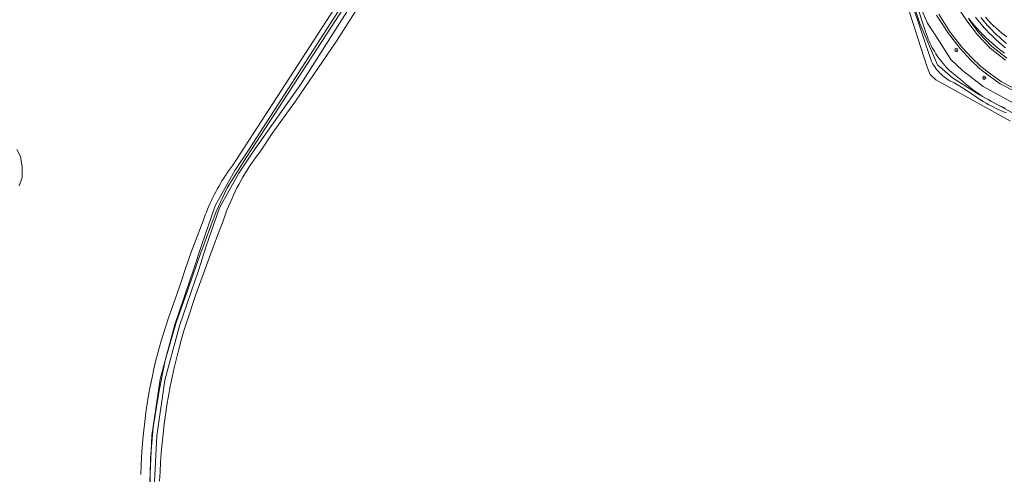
# Model space of a CAD drawing. Header units: metres. Extents: x 250001 to 257773, y 598992 to 609118.
# Tile 90 of 256: x 252265 to 252509, y 600383 to 600496. Entities that reach past the tile are written whole.
import ezdxf
from ezdxf.lldxf.tags import DXFTag

# ---------------------------------------------------------------- set-up
doc = ezdxf.new("R2010")
doc.units = ezdxf.units.M
for name, color, linetype, lineweight in [('B-WE-GR-BOOM-S', 252, 'Continuous', 25), ('B-WE-GR-BOUWLAND-GV', 252, 'Continuous', 13), ('B-WE-GR-GROENVOORZIENING-GV', 252, 'Continuous', 18), ('B-WE-KG-GRENS_PERCEEL-G', 150, 'KG-PERCEEL', 18), ('B-WE-OG-WATER-GV', 252, 'Continuous', 18), ('B-WE-OG-WATER_SLOOT-GV', 252, 'Continuous', 18), ('B-WE-VH-VERHARDING_GESLOTEN-GV', 252, 'Continuous', 18), ('B-WE-VH-VERHARDING_OPEN-GV', 252, 'Continuous', 18), ('X-XX-AL-REFERENTIE-G', 7, 'Continuous', 18)]:
    doc.layers.add(name, color=color, linetype=linetype, lineweight=lineweight)
doc.styles.get("Standard").update_dxf_attribs({"font": 'NLCS-ISO.ttf'})
tags = doc.linetypes.add('KG-PERCEEL', pattern='A,5.5,-2,["P",Standard,S=1.8,R=0,X=-0.5,Y=-0.9],-2,5.5,-2,[5,NLCS.SHX,S=0.75,R=0,X=0,Y=0],-2', length=19).pattern_tags.tags
tags[6] = DXFTag(74, 10)

# ---------------------------------------------------------------- blocks, each defined once
blk = doc.blocks.new('BS2021-132-Xref-KAD-20210617')
at = {"layer": 'B-WE-KG-GRENS_PERCEEL-G', "flags": 128}
for points in [[(252451.549, 600592.796), (252457.393, 600582.925), (252458.954, 600580.052), (252461.066, 600575.154), (252462.559, 600571.592), (252465.753, 600563.85), (252469.54, 600552.509), (252476.747, 600529.67), (252488.22, 600494.86)], [(252313.739, 600448.289), (252316.47, 600454.101), (252321.26, 600461.738), (252375.743, 600545.436), (252379.691, 600550.743), (252384.027, 600555.274), (252388.234, 600558.963), (252393.489, 600562.704)], [(252488.22, 600494.86), (252492.66, 600484.63), (252496.345, 600481.431), (252503.07, 600477.224), (252511.8, 600472.41), (252518.69, 600470.24), (252524.968, 600469.667)], [(252284.019, 600340.151), (252299.811, 600344.747), (252301.105, 600346.429), (252300.562, 600348.979), (252298.685, 600359.723), (252297.714, 600368.331), (252297.326, 600378.493), (252297.52, 600387.101), (252298.154, 600394.686), (252299.578, 600403.359), (252301.105, 600411.281), (252303.824, 600420.73), (252306.512, 600428.145), (252309.726, 600437.351), (252313.739, 600448.289)]]:
    blk.add_lwpolyline(points, dxfattribs=at)
blk = doc.blocks.new('SGR-BOOM_01-SO')
at = {"linetype": 'ByBlock', "lineweight": 18}
h = blk.add_hatch(color=0, dxfattribs=at)
h.dxf.hatch_style = 1
edge = h.paths.add_edge_path()
edge.add_arc((0, 0), 0.25, 0, 360)
at = {"color": 0, "linetype": 'ByBlock', "lineweight": 18}
for radius in [2, 0.25]:
    blk.add_circle((0, 0), radius, dxfattribs=at)
blk = doc.blocks.new('BS2021-132-Xref-BGT-GRIJS-20210617-aangepast')
at = {"layer": 'B-WE-GR-BOUWLAND-GV', "flags": 128}
for points in [[(252264.357, 600463.634), (252265.275, 600461.896), (252265.641, 600459.349), (252265.678, 600458.394), (252265.641, 600456.657), (252264.948, 600454.591)], [(252295.113, 600383.017), (252295.175, 600385.219), (252295.275, 600387.42), (252295.413, 600389.619), (252295.588, 600391.816), (252295.801, 600394.008), (252296.053, 600396.197), (252296.341, 600398.382), (252296.667, 600400.561), (252297.031, 600402.734), (252297.432, 600404.9), (252297.87, 600407.059), (252298.345, 600409.211), (252298.857, 600411.354), (252299.406, 600413.488), (252299.992, 600415.612), (252300.614, 600417.725), (252301.966, 600421.919), (252303.67, 600426.785), (252305.071, 600430.851), (252306.18, 600434.108), (252307.551, 600438.189), (252310.562, 600445.917), (252310.819, 600446.658), (252311.088, 600447.395), (252311.368, 600448.127), (252311.661, 600448.855), (252311.965, 600449.578), (252312.281, 600450.296), (252312.609, 600451.008), (252312.948, 600451.715), (252313.298, 600452.417), (252313.66, 600453.113), (252314.033, 600453.803), (252314.417, 600454.486), (252314.812, 600455.164), (252315.219, 600455.835), (252315.636, 600456.499), (252316.063, 600457.156), (252316.502, 600457.807), (252316.95, 600458.45), (252317.879, 600459.714), (252344.055, 600500)], [(252351.723, 600503.284), (252343.631, 600490.479), (252333.485, 600475.616), (252327.624, 600467.572), (252324.941, 600463.438), (252324.32, 600462.639), (252323.713, 600461.829), (252323.121, 600461.008), (252322.543, 600460.177), (252321.981, 600459.336), (252321.433, 600458.485), (252320.901, 600457.624), (252320.384, 600456.754), (252319.883, 600455.874), (252319.398, 600454.986), (252318.929, 600454.089), (252318.476, 600453.184), (252318.039, 600452.271), (252317.619, 600451.351), (252317.215, 600450.423), (252316.827, 600449.488), (252316.457, 600448.546), (252316.103, 600447.598), (252315.447, 600445.683), (252314.138, 600442.331), (252313.28, 600440.091), (252312.433, 600437.847), (252311.184, 600434.473), (252309.96, 600431.089), (252308.762, 600427.697), (252307.978, 600425.43), (252307.205, 600423.159), (252306.473, 600420.908), (252305.778, 600418.645), (252305.12, 600416.371), (252304.499, 600414.086), (252303.915, 600411.792), (252303.368, 600409.489), (252302.859, 600407.177), (252302.388, 600404.857), (252301.954, 600402.53), (252301.558, 600400.196), (252301.2, 600397.856), (252300.88, 600395.51), (252300.598, 600393.16), (252300.355, 600390.805), (252300.15, 600388.447), (252299.983, 600386.085), (252299.854, 600383.721), (252299.764, 600381.356)], [(252510.74, 600470.62), (252494.758, 600479.486), (252492.247, 600480.894), (252490.772, 600482.207), (252490.016, 600484.28), (252484.922, 600500)]]:
    blk.add_lwpolyline(points, dxfattribs=at)
at = {"layer": 'B-WE-GR-GROENVOORZIENING-GV', "flags": 128}
for points in [[(252512.179, 600477.824), (252508.2, 600479.871), (252505.516, 600481.787), (252503.001, 600483.754), (252500.779, 600485.895), (252498.226, 600488.642), (252495.312, 600492.4), (252492.405, 600496.896)], [(252488.391, 600498.9), (252490.178, 600494.965), (252493.098, 600490.394), (252495.966, 600485.971), (252498.812, 600483.21), (252503.929, 600479.216), (252513.25, 600474.16)], [(252500.393, 600495.865), (252502.996, 600492.479), (252506.051, 600489.221), (252509.83, 600486.252)], [(252504.489, 600496.422), (252505.464, 600495.356), (252506.483, 600494.333), (252507.543, 600493.353), (252508.645, 600492.419), (252509.784, 600491.531)], [(252509.26, 600487.513), (252508.014, 600488.458), (252506.801, 600489.444), (252505.622, 600490.472), (252504.479, 600491.539), (252503.374, 600492.646), (252502.308, 600493.789), (252501.281, 600494.969), (252500.296, 600496.183)]]:
    blk.add_lwpolyline(points, dxfattribs=at)
at = {"layer": 'B-WE-OG-WATER-GV', "flags": 128}
for points in [[(252371.219, 600539.962), (252321.916, 600463.689), (252318.368, 600458.415), (252313.497, 600449.668), (252310.182, 600440.06), (252308.23, 600434.006), (252303.544, 600420.242), (252299.871, 600406.718), (252297.849, 600392.736), (252297.318, 600381.27)], [(252298.518, 600381.245), (252299.045, 600392.623), (252301.048, 600406.474), (252304.693, 600419.891), (252309.369, 600433.629), (252311.32, 600439.68), (252314.597, 600449.177), (252319.392, 600457.787), (252323.235, 600463.499), (252334.756, 600479.861), (252373.275, 600540.495)], [(252486.193, 600500.183), (252488.813, 600492.316), (252488.971, 600491.831), (252490.936, 600485.911), (252491.097, 600485.561), (252491.287, 600485.184), (252491.492, 600484.814), (252491.71, 600484.452), (252491.942, 600484.099), (252492.188, 600483.754), (252492.446, 600483.419), (252492.716, 600483.094), (252492.999, 600482.78), (252493.293, 600482.476), (252493.599, 600482.184), (252493.916, 600481.904), (252494.242, 600481.636), (252494.579, 600481.38), (252494.925, 600481.138), (252495.28, 600480.908), (252495.644, 600480.692), (252496.015, 600480.49), (252496.394, 600480.303), (252496.78, 600480.129), (252498.955, 600478.845), (252499.808, 600478.277), (252500.632, 600477.777), (252501.282, 600477.302), (252501.941, 600476.839), (252502.61, 600476.39), (252503.288, 600475.955), (252503.975, 600475.533), (252504.67, 600475.126), (252505.373, 600474.733), (252506.084, 600474.354), (252506.803, 600473.99), (252507.529, 600473.641), (252508.262, 600473.307), (252509.001, 600472.987), (252509.747, 600472.683)], [(252509.388, 600473.909), (252508.668, 600474.22), (252507.953, 600474.546), (252507.246, 600474.887), (252506.545, 600475.242), (252505.852, 600475.611), (252505.167, 600475.994), (252504.489, 600476.391), (252503.82, 600476.802), (252503.159, 600477.226), (252502.507, 600477.664), (252501.864, 600478.114), (252501.231, 600478.578), (252500.607, 600479.055), (252499.993, 600479.544), (252499.389, 600480.046), (252498.795, 600480.56), (252498.212, 600481.086), (252497.921, 600481.356), (252497.444, 600481.708), (252496.977, 600482.072), (252496.519, 600482.449), (252496.072, 600482.838), (252495.636, 600483.238), (252495.211, 600483.651), (252494.797, 600484.075), (252494.394, 600484.509), (252494.004, 600484.955), (252493.626, 600485.411), (252493.26, 600485.877), (252492.907, 600486.353), (252492.567, 600486.838), (252492.24, 600487.332), (252491.926, 600487.834), (252491.626, 600488.345), (252491.34, 600488.864), (252491.069, 600489.39), (252490.811, 600489.924), (252490.568, 600490.464), (252490.34, 600491.011), (252490.127, 600491.564), (252489.928, 600492.122), (252489.762, 600492.63), (252487.247, 600500.183)], [(252502.041, 600496.434), (252502.566, 600495.764), (252503.106, 600495.101), (252504.212, 600493.82), (252504.79, 600493.189), (252505.377, 600492.573), (252505.975, 600491.968), (252506.585, 600491.374), (252507.206, 600490.793), (252507.838, 600490.223), (252508.481, 600489.666), (252509.142, 600489.115), (252509.46, 600488.871)], [(252509.767, 600489.896), (252509.129, 600490.428), (252508.5, 600490.973), (252507.882, 600491.53), (252507.275, 600492.098), (252506.679, 600492.678), (252506.095, 600493.269), (252505.521, 600493.872), (252504.96, 600494.485), (252503.872, 600495.743), (252503.347, 600496.388)]]:
    blk.add_lwpolyline(points, dxfattribs=at)
at = {"layer": 'B-WE-OG-WATER_SLOOT-GV', "flags": 128}
for points in [[(252299.764, 600381.356), (252299.854, 600383.721), (252299.983, 600386.085), (252300.15, 600388.447), (252300.355, 600390.805), (252300.598, 600393.16), (252300.88, 600395.51), (252301.2, 600397.856), (252301.558, 600400.196), (252301.954, 600402.53), (252302.388, 600404.857), (252302.859, 600407.177), (252303.368, 600409.489), (252303.915, 600411.792), (252304.499, 600414.086), (252305.12, 600416.371), (252305.778, 600418.645), (252306.473, 600420.908), (252307.205, 600423.159), (252307.978, 600425.43), (252308.762, 600427.697), (252309.96, 600431.089), (252311.184, 600434.473), (252312.433, 600437.847), (252313.28, 600440.091), (252314.138, 600442.331), (252315.447, 600445.683), (252316.103, 600447.598), (252316.457, 600448.546), (252316.827, 600449.488), (252317.215, 600450.423), (252317.619, 600451.351), (252318.039, 600452.271), (252318.476, 600453.184), (252318.929, 600454.089), (252319.398, 600454.986), (252319.883, 600455.874), (252320.384, 600456.754), (252320.901, 600457.624), (252321.433, 600458.485), (252321.981, 600459.336), (252322.543, 600460.177), (252323.121, 600461.008), (252323.713, 600461.829), (252324.32, 600462.639), (252324.941, 600463.438), (252327.624, 600467.572), (252333.485, 600475.616), (252343.631, 600490.479), (252351.723, 600503.284)], [(252484.922, 600500), (252490.016, 600484.28), (252490.772, 600482.207), (252492.247, 600480.894), (252494.758, 600479.486), (252510.74, 600470.62)], [(252513.25, 600474.16), (252503.929, 600479.216), (252498.812, 600483.21), (252495.966, 600485.971), (252493.098, 600490.394), (252490.178, 600494.965), (252488.391, 600498.9)], [(252344.055, 600500), (252317.879, 600459.714), (252316.95, 600458.45), (252316.502, 600457.807), (252316.063, 600457.156), (252315.636, 600456.499), (252315.219, 600455.835), (252314.812, 600455.164), (252314.417, 600454.486), (252314.033, 600453.803), (252313.66, 600453.113), (252313.298, 600452.417), (252312.948, 600451.715), (252312.609, 600451.008), (252312.281, 600450.296), (252311.965, 600449.578), (252311.661, 600448.855), (252311.368, 600448.127), (252311.088, 600447.395), (252310.819, 600446.658), (252310.562, 600445.917), (252307.551, 600438.189), (252306.18, 600434.108), (252305.071, 600430.851), (252303.67, 600426.785), (252301.966, 600421.919), (252300.614, 600417.725), (252299.992, 600415.612), (252299.406, 600413.488), (252298.857, 600411.354), (252298.345, 600409.211), (252297.87, 600407.059), (252297.432, 600404.9), (252297.031, 600402.734), (252296.667, 600400.561), (252296.341, 600398.382), (252296.053, 600396.197), (252295.801, 600394.008), (252295.588, 600391.816), (252295.413, 600389.619), (252295.275, 600387.42), (252295.175, 600385.219), (252295.113, 600383.017)], [(252297.318, 600381.27), (252297.849, 600392.736), (252299.871, 600406.718), (252303.544, 600420.242), (252308.23, 600434.006), (252310.182, 600440.06), (252313.497, 600449.668), (252318.368, 600458.415), (252321.916, 600463.689), (252371.219, 600539.962)], [(252487.247, 600500.183), (252489.762, 600492.63), (252489.928, 600492.122), (252490.127, 600491.564), (252490.34, 600491.011), (252490.568, 600490.464), (252490.811, 600489.924), (252491.069, 600489.39), (252491.34, 600488.864), (252491.626, 600488.345), (252491.926, 600487.834), (252492.24, 600487.332), (252492.567, 600486.838), (252492.907, 600486.353), (252493.26, 600485.877), (252493.626, 600485.411), (252494.004, 600484.955), (252494.394, 600484.509), (252494.797, 600484.075), (252495.211, 600483.651), (252495.636, 600483.238), (252496.072, 600482.838), (252496.519, 600482.449), (252496.977, 600482.072), (252497.444, 600481.708), (252497.921, 600481.356), (252498.212, 600481.086), (252498.795, 600480.56), (252499.389, 600480.046), (252499.993, 600479.544), (252500.607, 600479.055), (252501.231, 600478.578), (252501.864, 600478.114), (252502.507, 600477.664), (252503.159, 600477.226), (252503.82, 600476.802), (252504.489, 600476.391), (252505.167, 600475.994), (252505.852, 600475.611), (252506.545, 600475.242), (252507.246, 600474.887), (252507.953, 600474.546), (252508.668, 600474.22), (252509.388, 600473.909)], [(252509.747, 600472.683), (252509.001, 600472.987), (252508.262, 600473.307), (252507.529, 600473.641), (252506.803, 600473.99), (252506.084, 600474.354), (252505.373, 600474.733), (252504.67, 600475.126), (252503.975, 600475.533), (252503.288, 600475.955), (252502.61, 600476.39), (252501.941, 600476.839), (252501.282, 600477.302), (252500.632, 600477.777), (252499.808, 600478.277), (252498.955, 600478.845), (252496.78, 600480.129), (252496.394, 600480.303), (252496.015, 600480.49), (252495.644, 600480.692), (252495.28, 600480.908), (252494.925, 600481.138), (252494.579, 600481.38), (252494.242, 600481.636), (252493.916, 600481.904), (252493.599, 600482.184), (252493.293, 600482.476), (252492.999, 600482.78), (252492.716, 600483.094), (252492.446, 600483.419), (252492.188, 600483.754), (252491.942, 600484.099), (252491.71, 600484.452), (252491.492, 600484.814), (252491.287, 600485.184), (252491.097, 600485.561), (252490.936, 600485.911), (252488.971, 600491.831), (252488.813, 600492.316), (252486.193, 600500.183)], [(252373.275, 600540.495), (252334.756, 600479.861), (252323.235, 600463.499), (252319.392, 600457.787), (252314.597, 600449.177), (252311.32, 600439.68), (252309.369, 600433.629), (252304.693, 600419.891), (252301.048, 600406.474), (252299.045, 600392.623), (252298.518, 600381.245)], [(252509.784, 600491.531), (252508.645, 600492.419), (252507.543, 600493.353), (252506.483, 600494.333), (252505.464, 600495.356), (252504.489, 600496.422)], [(252500.296, 600496.183), (252501.281, 600494.969), (252502.308, 600493.789), (252503.374, 600492.646), (252504.479, 600491.539), (252505.622, 600490.472), (252506.801, 600489.444), (252508.014, 600488.458), (252509.26, 600487.513)], [(252509.46, 600488.871), (252509.142, 600489.115), (252508.481, 600489.666), (252507.838, 600490.223), (252507.206, 600490.793), (252506.585, 600491.374), (252505.975, 600491.968), (252505.377, 600492.573), (252504.79, 600493.189), (252504.212, 600493.82), (252503.106, 600495.101), (252502.566, 600495.764), (252502.041, 600496.434)], [(252503.347, 600496.388), (252503.872, 600495.743), (252504.96, 600494.485), (252505.521, 600493.872), (252506.095, 600493.269), (252506.679, 600492.678), (252507.275, 600492.098), (252507.882, 600491.53), (252508.5, 600490.973), (252509.129, 600490.428), (252509.767, 600489.896)], [(252264.948, 600454.591), (252265.641, 600456.657), (252265.678, 600458.394), (252265.641, 600459.349), (252265.275, 600461.896), (252264.357, 600463.634)]]:
    blk.add_lwpolyline(points, dxfattribs=at)
at = {"layer": 'B-WE-VH-VERHARDING_GESLOTEN-GV', "flags": 128}
for points in [[(252492.934, 600497.184), (252495.802, 600492.748), (252498.683, 600489.031), (252501.207, 600486.315), (252503.395, 600484.208), (252505.875, 600482.268), (252508.513, 600480.384), (252512.421, 600478.374)], [(252509.492, 600485.755), (252505.644, 600488.778), (252502.539, 600492.091), (252499.906, 600495.515), (252497.184, 600499.58)]]:
    blk.add_lwpolyline(points, dxfattribs=at)
at = {"layer": 'B-WE-VH-VERHARDING_OPEN-GV', "flags": 128}
for points in [[(252497.184, 600499.58), (252499.906, 600495.515), (252502.539, 600492.091), (252505.644, 600488.778), (252509.492, 600485.755)], [(252509.83, 600486.252), (252506.051, 600489.221), (252502.996, 600492.479), (252500.393, 600495.865)], [(252512.421, 600478.374), (252508.513, 600480.384), (252505.875, 600482.268), (252503.395, 600484.208), (252501.207, 600486.315), (252498.683, 600489.031), (252495.802, 600492.748), (252492.934, 600497.184)], [(252492.405, 600496.896), (252495.312, 600492.4), (252498.226, 600488.642), (252500.779, 600485.895), (252503.001, 600483.754), (252505.516, 600481.787), (252508.2, 600479.871), (252512.179, 600477.824)]]:
    blk.add_lwpolyline(points, dxfattribs=at)
at = {"layer": 'B-WE-GR-BOOM-S', "xscale": 0.2, "yscale": 0.2, "zscale": 0.2}
for p in [(252497.297, 600488.269), (252504.228, 600481.399)]:
    blk.add_blockref('SGR-BOOM_01-SO', p, dxfattribs=at)

msp = doc.modelspace()

# ---------------------------------------------------------------- block references
at = {"layer": 'X-XX-AL-REFERENTIE-G'}
for name in ['BS2021-132-Xref-BGT-GRIJS-20210617-aangepast', 'BS2021-132-Xref-KAD-20210617']:
    msp.add_blockref(name, (0, 0), dxfattribs=at)

doc.saveas('drawing.dxf')
